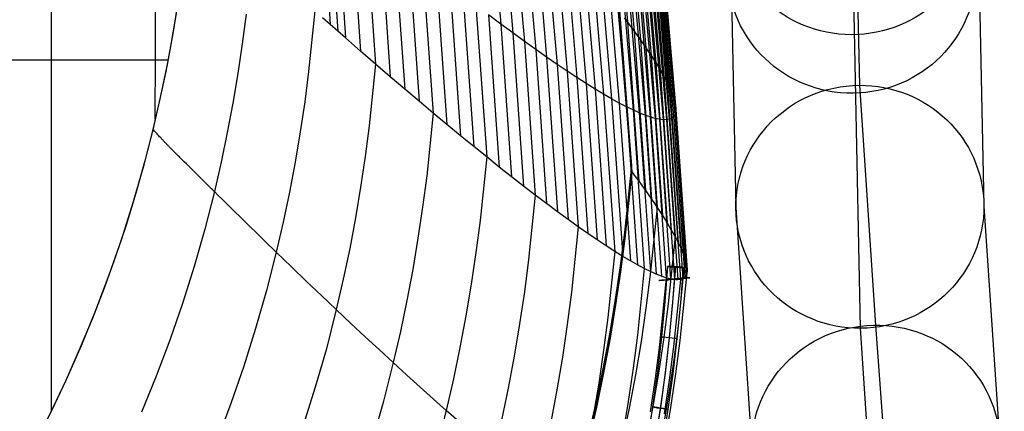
# Model space of a CAD drawing. Extents: x -260 to 296, y -277 to 294.
# Tile 22 of 241: x 230 to 294, y -145 to -120. Entities that reach past the tile are written whole.
import ezdxf

# ---------------------------------------------------------------- set-up
doc = ezdxf.new("R2010")
doc.units = 0
doc.layers.add('PREDEFINITO', color=7, linetype='CONTINUOUS')

msp = doc.modelspace()

# ---------------------------------------------------------------- linework, layer by layer
at = {"layer": 'PREDEFINITO'}
for p, q in [((264.045, -59.189, 403.793), (269.28, -120.15, 406.454)), ((264.461, -59.666, 404.618), (269.705, -120.724, 407.416)), ((264.848, -60.126, 405.466), (270.101, -121.274, 408.402)), ((265.206, -60.569, 406.333), (270.466, -121.799, 409.409)), ((265.533, -60.994, 407.221), (270.8, -122.298, 410.437)), ((265.83, -61.401, 408.127), (271.103, -122.771, 411.485)), ((256.04, -61.74, 444.097), (261.106, -120.269, 451.841)), ((256.795, -62.112, 443.245), (261.877, -120.839, 450.915)), ((266.096, -61.789, 409.052), (271.375, -123.217, 412.551)), ((266.331, -62.157, 409.993), (271.615, -123.635, 413.635)), ((257.528, -62.463, 442.373), (262.626, -121.384, 449.964)), ((258.239, -62.794, 441.481), (263.352, -121.903, 448.99)), ((266.534, -62.506, 410.95), (271.823, -124.026, 414.735)), ((266.707, -62.835, 411.921), (271.999, -124.389, 415.85)), ((258.927, -63.105, 440.571), (264.054, -122.397, 447.993)), ((259.591, -63.396, 439.643), (264.732, -122.864, 446.975)), ((266.957, -63.431, 413.905), (272.254, -125.029, 418.12)), ((260.23, -63.665, 438.698), (265.385, -123.305, 445.937)), ((260.844, -63.914, 437.738), (266.012, -123.718, 444.88)), ((261.432, -64.14, 436.763), (266.613, -124.103, 443.804)), ((267.034, -63.698, 414.914), (272.333, -125.305, 419.273)), ((267.079, -63.943, 415.934), (272.379, -125.551, 420.435)), ((261.994, -64.345, 435.775), (267.186, -124.46, 442.712)), ((262.529, -64.528, 434.774), (267.733, -124.789, 441.604)), ((263.036, -64.688, 433.763), (268.251, -125.088, 440.482)), ((266.94, -64.707, 420.096), (272.237, -126.237, 425.16)), ((267.022, -64.549, 419.045), (272.321, -126.111, 423.97)), ((267.073, -64.369, 418.001), (272.373, -125.955, 422.785)), ((267.092, -64.167, 416.964), (272.392, -125.768, 421.606)), ((263.516, -64.826, 432.741), (268.74, -125.358, 439.347)), ((263.966, -64.942, 431.709), (269.201, -125.598, 438.2)), ((264.388, -65.035, 430.67), (269.632, -125.809, 437.042)), ((264.781, -65.105, 429.624), (270.033, -125.989, 435.875)), ((265.144, -65.152, 428.573), (270.403, -126.14, 434.699)), ((265.477, -65.177, 427.517), (270.743, -126.259, 433.517)), ((265.779, -65.178, 426.458), (271.052, -126.348, 432.33)), ((266.051, -65.157, 425.396), (271.329, -126.407, 431.138)), ((266.291, -65.112, 424.333), (271.575, -126.434, 429.943)), ((266.501, -65.045, 423.271), (271.789, -126.431, 428.746)), ((266.679, -64.955, 422.21), (271.97, -126.397, 427.549)), ((266.825, -64.842, 421.151), (272.12, -126.333, 426.354)), ((269.542, -129.795, 405.941), (264.289, -65.452, 403.271)), ((269.542, -129.424, 415.179), (264.946, -71.841, 412.803)), ((269.542, -129.609, 410.683), (264.946, -72.027, 408.307)), ((266.854, -93.889, 404.705), (269.542, -129.795, 406.187)), ((283.728, -100.245, 335.005), (284.233, -124.215, 221.303)), ((275.757, -108.064, 336.824), (276.262, -132.104, 222.799)), ((291.757, -108.015, 336.782), (292.261, -132.01, 222.971)), ((249.442, -110.935, 461.217), (250.103, -120.292, 462.617)), ((249.933, -111.349, 460.957), (250.596, -120.727, 462.356)), ((250.423, -111.76, 460.691), (251.087, -121.158, 462.088)), ((251.394, -112.571, 460.133), (252.061, -122.009, 461.527)), ((252.354, -113.365, 459.54), (253.024, -122.844, 460.929)), ((253.301, -114.143, 458.91), (253.973, -123.662, 460.294)), ((254.234, -114.904, 458.247), (254.909, -124.462, 459.626)), ((255.153, -115.647, 457.553), (255.831, -125.244, 458.924)), ((283.785, -115.835, 338.601), (284.291, -139.899, 224.467)), ((256.057, -116.37, 456.826), (256.737, -126.006, 458.19)), ((256.944, -117.074, 456.068), (257.627, -126.747, 457.423)), ((257.815, -117.757, 455.279), (258.5, -127.467, 456.626)), ((240.32, -118.505, 467.9), (239.979, -120.641, 468.235)), ((258.667, -118.419, 454.461), (259.354, -128.166, 455.798)), ((259.5, -119.059, 453.615), (260.19, -128.841, 454.942)), ((240.161, -119.574, 468.191), (239.843, -121.45, 468.479)), ((244.677, -119.618, 465.425), (244.427, -121.535, 465.719)), ((249.111, -119.413, 463.12), (248.706, -123.326, 463.709)), ((251.087, -121.158, 462.088), (249.608, -119.854, 462.871)), ((261.106, -120.269, 451.841), (260.313, -119.676, 452.741)), ((260.313, -119.676, 452.741), (261.005, -129.493, 454.057)), ((269.056, -119.853, 405.982), (269.28, -120.15, 406.454)), ((239.979, -120.641, 468.235), (239.592, -122.77, 468.569)), ((261.877, -120.839, 450.915), (261.106, -120.269, 451.841)), ((261.106, -120.269, 451.841), (261.8, -130.121, 453.144)), ((269.28, -120.15, 406.454), (269.496, -120.44, 406.932)), ((269.28, -120.15, 406.454), (269.998, -130.411, 406.902)), ((269.496, -120.44, 406.932), (269.705, -120.724, 407.416)), ((252.061, -122.009, 461.527), (251.087, -121.158, 462.088)), ((262.626, -121.384, 449.964), (261.877, -120.839, 450.915)), ((261.877, -120.839, 450.915), (262.574, -130.724, 452.206)), ((269.705, -120.724, 407.416), (269.907, -121.002, 407.906)), ((269.705, -120.724, 407.416), (270.424, -131.002, 407.887)), ((269.907, -121.002, 407.906), (270.101, -121.274, 408.402)), ((270.101, -121.274, 408.402), (270.287, -121.54, 408.903)), ((270.101, -121.274, 408.402), (270.821, -131.567, 408.896)), ((239.843, -121.45, 468.479), (239.488, -123.322, 468.767)), ((244.427, -121.535, 465.719), (244.141, -123.449, 466.012)), ((263.352, -121.903, 448.99), (262.626, -121.384, 449.964)), ((262.626, -121.384, 449.964), (263.325, -131.302, 451.242)), ((264.054, -122.397, 447.993), (263.352, -121.903, 448.99)), ((263.352, -121.903, 448.99), (264.053, -131.853, 450.254)), ((270.287, -121.54, 408.903), (270.466, -121.799, 409.409)), ((270.466, -121.799, 409.409), (270.637, -122.052, 409.921)), ((270.466, -121.799, 409.409), (271.187, -132.105, 409.927)), ((98.313, -122.445, 477.175), (239.628, -122.581, 468.539)), ((253.024, -122.844, 460.929), (252.061, -122.009, 461.527)), ((264.732, -122.864, 446.975), (264.054, -122.397, 447.993)), ((264.054, -122.397, 447.993), (264.757, -132.377, 449.243)), ((270.637, -122.052, 409.921), (270.8, -122.298, 410.437)), ((270.8, -122.298, 410.437), (270.955, -122.538, 410.959)), ((270.8, -122.298, 410.437), (271.522, -132.617, 410.979)), ((270.955, -122.538, 410.959), (271.103, -122.771, 411.485)), ((239.592, -122.77, 468.569), (239.158, -124.889, 468.902)), ((253.024, -122.844, 460.929), (252.612, -126.826, 461.513)), ((253.973, -123.662, 460.294), (253.024, -122.844, 460.929)), ((265.385, -123.305, 445.937), (264.732, -122.864, 446.975)), ((264.732, -122.864, 446.975), (265.437, -132.874, 448.209)), ((271.103, -122.771, 411.485), (271.243, -122.997, 412.016)), ((271.103, -122.771, 411.485), (271.826, -133.101, 412.05)), ((271.243, -122.997, 412.016), (271.375, -123.217, 412.551)), ((239.488, -123.322, 468.767), (239.095, -125.192, 469.054)), ((244.141, -123.449, 466.012), (243.819, -125.36, 466.305)), ((248.706, -123.326, 463.709), (248.451, -125.278, 464.003)), ((254.909, -124.462, 459.626), (253.973, -123.662, 460.294)), ((266.012, -123.718, 444.88), (265.385, -123.305, 445.937)), ((265.385, -123.305, 445.937), (266.092, -133.344, 447.155)), ((266.613, -124.103, 443.804), (266.012, -123.718, 444.88)), ((266.012, -123.718, 444.88), (266.721, -133.785, 446.082)), ((271.375, -123.217, 412.551), (271.499, -123.429, 413.091)), ((271.375, -123.217, 412.551), (272.098, -133.556, 413.14)), ((271.499, -123.429, 413.091), (271.615, -123.635, 413.635)), ((271.615, -123.635, 413.635), (271.723, -123.834, 414.183)), ((271.615, -123.635, 413.635), (272.339, -133.984, 414.248)), ((271.723, -123.834, 414.183), (271.823, -124.026, 414.735)), ((255.831, -125.244, 458.924), (254.909, -124.462, 459.626)), ((267.186, -124.46, 442.712), (266.613, -124.103, 443.804)), ((266.613, -124.103, 443.804), (267.323, -134.196, 444.989)), ((267.733, -124.789, 441.604), (267.186, -124.46, 442.712)), ((267.186, -124.46, 442.712), (267.898, -134.579, 443.88)), ((271.823, -124.026, 414.735), (271.915, -124.211, 415.291)), ((271.823, -124.026, 414.735), (272.548, -134.382, 415.372)), ((271.915, -124.211, 415.291), (271.999, -124.389, 415.85)), ((271.999, -124.389, 415.85), (272.075, -124.56, 416.413)), ((271.999, -124.389, 415.85), (272.725, -134.75, 416.511)), ((284.233, -124.215, 221.303), (285.261, -139.695, 150.278)), ((239.158, -124.889, 468.902), (238.675, -127.002, 469.234)), ((268.251, -125.088, 440.482), (267.733, -124.789, 441.604)), ((267.733, -124.789, 441.604), (268.446, -134.932, 442.754)), ((268.74, -125.358, 439.347), (268.251, -125.088, 440.482)), ((268.251, -125.088, 440.482), (268.966, -135.255, 441.613)), ((272.075, -124.56, 416.413), (272.143, -124.723, 416.979)), ((272.143, -124.723, 416.979), (272.202, -124.88, 417.548)), ((272.202, -124.88, 417.548), (272.254, -125.029, 418.12)), ((272.254, -125.029, 418.12), (272.298, -125.171, 418.695)), ((272.254, -125.029, 418.12), (272.98, -135.397, 418.829)), ((239.095, -125.192, 469.054), (238.665, -127.058, 469.34)), ((243.819, -125.36, 466.305), (243.459, -127.268, 466.597)), ((248.451, -125.278, 464.003), (248.16, -127.226, 464.296)), ((256.737, -126.006, 458.19), (255.831, -125.244, 458.924)), ((269.201, -125.598, 438.2), (268.74, -125.358, 439.347)), ((268.74, -125.358, 439.347), (269.457, -135.547, 440.459)), ((269.632, -125.809, 437.042), (269.201, -125.598, 438.2)), ((269.201, -125.598, 438.2), (269.918, -135.808, 439.292)), ((272.298, -125.171, 418.695), (272.333, -125.305, 419.273)), ((272.333, -125.305, 419.273), (272.36, -125.432, 419.853)), ((272.333, -125.305, 419.273), (273.059, -135.675, 420.006)), ((272.36, -125.432, 419.853), (272.379, -125.551, 420.435)), ((272.379, -125.551, 420.435), (272.39, -125.664, 421.02)), ((272.379, -125.551, 420.435), (273.106, -135.922, 421.193)), ((272.39, -125.664, 421.02), (272.392, -125.768, 421.606)), ((256.737, -126.006, 458.19), (256.319, -130.053, 458.763)), ((257.627, -126.747, 457.423), (256.737, -126.006, 458.19)), ((270.033, -125.989, 435.875), (269.632, -125.809, 437.042)), ((269.632, -125.809, 437.042), (270.35, -136.039, 438.114)), ((270.222, -126.068, 435.288), (270.033, -125.989, 435.875)), ((270.033, -125.989, 435.875), (270.753, -136.238, 436.927)), ((270.403, -126.14, 434.699), (270.222, -126.068, 435.288)), ((270.577, -126.203, 434.109), (270.403, -126.14, 434.699)), ((270.403, -126.14, 434.699), (271.124, -136.405, 435.731)), ((270.743, -126.259, 433.517), (270.577, -126.203, 434.109)), ((270.901, -126.308, 432.924), (270.743, -126.259, 433.517)), ((270.743, -126.259, 433.517), (271.465, -136.541, 434.527)), ((271.052, -126.348, 432.33), (270.901, -126.308, 432.924)), ((271.194, -126.381, 431.734), (271.052, -126.348, 432.33)), ((271.052, -126.348, 432.33), (271.775, -136.645, 433.318)), ((271.329, -126.407, 431.138), (271.194, -126.381, 431.734)), ((272.049, -126.369, 426.951), (271.97, -126.397, 427.549)), ((272.12, -126.333, 426.354), (272.049, -126.369, 426.951)), ((272.182, -126.289, 425.756), (272.12, -126.333, 426.354)), ((272.12, -126.333, 426.354), (272.846, -136.683, 427.229)), ((272.237, -126.237, 425.16), (272.182, -126.289, 425.756)), ((272.283, -126.178, 424.565), (272.237, -126.237, 425.16)), ((272.237, -126.237, 425.16), (272.963, -136.594, 426.013)), ((272.321, -126.111, 423.97), (272.283, -126.178, 424.565)), ((272.351, -126.037, 423.377), (272.321, -126.111, 423.97)), ((272.321, -126.111, 423.97), (273.048, -136.474, 424.799)), ((272.373, -125.955, 422.785), (272.351, -126.037, 423.377)), ((272.387, -125.865, 422.195), (272.373, -125.955, 422.785)), ((272.373, -125.955, 422.785), (273.1, -136.321, 423.591)), ((272.392, -125.768, 421.606), (272.387, -125.865, 422.195)), ((272.392, -125.768, 421.606), (273.119, -136.137, 422.388)), ((238.675, -127.002, 469.234), (238.144, -129.1, 469.564)), ((252.612, -126.826, 461.513), (252.353, -128.812, 461.804)), ((258.5, -127.467, 456.626), (257.627, -126.747, 457.423)), ((271.456, -126.424, 430.54), (271.329, -126.407, 431.138)), ((271.329, -126.407, 431.138), (272.053, -136.717, 432.104)), ((271.575, -126.434, 429.943), (271.456, -126.424, 430.54)), ((271.686, -126.437, 429.345), (271.575, -126.434, 429.943)), ((271.575, -126.434, 429.943), (272.299, -136.756, 430.887)), ((271.789, -126.431, 428.746), (271.686, -126.437, 429.345)), ((271.884, -126.418, 428.148), (271.789, -126.431, 428.746)), ((271.789, -126.431, 428.746), (272.514, -136.764, 429.668)), ((271.97, -126.397, 427.549), (271.884, -126.418, 428.148)), ((271.97, -126.397, 427.549), (272.696, -136.74, 428.448)), ((238.665, -127.058, 469.34), (238.053, -129.445, 469.706)), ((238.716, -127.116, 469.195), (238.665, -127.058, 469.34)), ((238.768, -127.175, 469.057), (238.716, -127.116, 469.195)), ((238.821, -127.234, 468.926), (238.768, -127.175, 469.057)), ((238.874, -127.293, 468.801), (238.821, -127.234, 468.926)), ((238.928, -127.352, 468.683), (238.874, -127.293, 468.801)), ((238.983, -127.412, 468.572), (238.928, -127.352, 468.683)), ((239.038, -127.472, 468.466), (238.983, -127.412, 468.572)), ((239.094, -127.532, 468.367), (239.038, -127.472, 468.466)), ((239.15, -127.593, 468.273), (239.094, -127.532, 468.367)), ((239.206, -127.653, 468.185), (239.15, -127.593, 468.273)), ((239.235, -127.684, 468.143), (239.206, -127.653, 468.185)), ((243.459, -127.268, 466.597), (243.062, -129.172, 466.889)), ((248.16, -127.226, 464.296), (247.832, -129.172, 464.589)), ((259.354, -128.166, 455.798), (258.5, -127.467, 456.626)), ((239.264, -127.714, 468.102), (239.235, -127.684, 468.143)), ((239.293, -127.745, 468.063), (239.264, -127.714, 468.102)), ((239.322, -127.776, 468.025), (239.293, -127.745, 468.063)), ((239.351, -127.806, 467.988), (239.322, -127.776, 468.025)), ((239.38, -127.837, 467.953), (239.351, -127.806, 467.988)), ((239.409, -127.868, 467.919), (239.38, -127.837, 467.953)), ((239.438, -127.899, 467.886), (239.409, -127.868, 467.919)), ((239.468, -127.929, 467.854), (239.438, -127.899, 467.886)), ((239.498, -127.96, 467.824), (239.468, -127.929, 467.854)), ((239.527, -127.991, 467.794), (239.498, -127.96, 467.824)), ((239.557, -128.022, 467.766), (239.527, -127.991, 467.794)), ((239.587, -128.053, 467.739), (239.557, -128.022, 467.766)), ((239.617, -128.085, 467.713), (239.587, -128.053, 467.739)), ((239.647, -128.116, 467.688), (239.617, -128.085, 467.713)), ((239.678, -128.147, 467.664), (239.647, -128.116, 467.688)), ((239.708, -128.178, 467.641), (239.678, -128.147, 467.664)), ((239.739, -128.21, 467.619), (239.708, -128.178, 467.641)), ((239.769, -128.241, 467.599), (239.739, -128.21, 467.619)), ((239.8, -128.272, 467.579), (239.769, -128.241, 467.599)), ((239.83, -128.304, 467.56), (239.8, -128.272, 467.579)), ((260.19, -128.841, 454.942), (259.354, -128.166, 455.798)), ((239.861, -128.335, 467.542), (239.83, -128.304, 467.56)), ((239.892, -128.367, 467.525), (239.861, -128.335, 467.542)), ((239.923, -128.398, 467.509), (239.892, -128.367, 467.525)), ((239.954, -128.43, 467.493), (239.923, -128.398, 467.509)), ((239.985, -128.461, 467.479), (239.954, -128.43, 467.493)), ((240.048, -128.525, 467.452), (239.985, -128.461, 467.479)), ((240.111, -128.588, 467.429), (240.048, -128.525, 467.452)), ((240.174, -128.652, 467.409), (240.111, -128.588, 467.429)), ((240.237, -128.715, 467.391), (240.174, -128.652, 467.409)), ((240.301, -128.779, 467.376), (240.237, -128.715, 467.391)), ((240.365, -128.843, 467.364), (240.301, -128.779, 467.376)), ((240.429, -128.907, 467.354), (240.365, -128.843, 467.364)), ((240.493, -128.971, 467.346), (240.429, -128.907, 467.354)), ((252.353, -128.812, 461.804), (252.057, -130.795, 462.095)), ((260.19, -128.841, 454.942), (259.765, -132.95, 455.499)), ((261.005, -129.493, 454.057), (260.19, -128.841, 454.942)), ((238.053, -129.445, 469.706), (237.375, -131.809, 470.068)), ((238.144, -129.1, 469.564), (237.563, -131.174, 469.89)), ((240.558, -129.035, 467.34), (240.493, -128.971, 467.346)), ((240.622, -129.099, 467.336), (240.558, -129.035, 467.34)), ((240.687, -129.163, 467.333), (240.622, -129.099, 467.336)), ((240.817, -129.291, 467.332), (240.687, -129.163, 467.333)), ((241.078, -129.549, 467.342), (240.817, -129.291, 467.332)), ((241.602, -130.062, 467.374), (241.078, -129.549, 467.342)), ((243.062, -129.172, 466.889), (242.625, -131.074, 467.18)), ((247.832, -129.172, 464.589), (247.467, -131.115, 464.881)), ((261.8, -130.121, 453.144), (261.005, -129.493, 454.057)), ((269.101, -133.726, 415.357), (269.542, -129.424, 415.179)), ((269.542, -129.795, 406.187), (269.542, -129.424, 415.179)), ((241.732, -130.19, 467.376), (241.602, -130.062, 467.374)), ((241.862, -130.318, 467.374), (241.732, -130.19, 467.376)), ((256.319, -130.053, 458.763), (256.056, -132.072, 459.049)), ((262.574, -130.724, 452.206), (261.8, -130.121, 453.144)), ((269.101, -133.912, 410.861), (269.542, -129.609, 410.683)), ((269.542, -129.795, 406.187), (269.101, -134.097, 406.365)), ((269.101, -134.097, 406.119), (269.542, -129.795, 405.941)), ((269.542, -129.795, 405.941), (269.773, -130.106, 406.418)), ((269.773, -130.106, 406.418), (269.998, -130.411, 406.902)), ((241.927, -130.382, 467.37), (241.862, -130.318, 467.374)), ((241.991, -130.445, 467.365), (241.927, -130.382, 467.37)), ((242.056, -130.509, 467.358), (241.991, -130.445, 467.365)), ((242.12, -130.572, 467.349), (242.056, -130.509, 467.358)), ((242.184, -130.635, 467.337), (242.12, -130.572, 467.349)), ((242.248, -130.698, 467.323), (242.184, -130.635, 467.337)), ((242.311, -130.761, 467.307), (242.248, -130.698, 467.323)), ((242.375, -130.824, 467.288), (242.311, -130.761, 467.307)), ((242.438, -130.887, 467.266), (242.375, -130.824, 467.288)), ((252.057, -130.795, 462.095), (251.724, -132.775, 462.385)), ((263.325, -131.302, 451.242), (262.574, -130.724, 452.206)), ((269.998, -130.411, 406.902), (270.215, -130.709, 407.392)), ((270.215, -130.709, 407.392), (270.424, -131.002, 407.887)), ((237.563, -131.174, 469.89), (236.932, -133.232, 470.214)), ((242.625, -131.074, 467.18), (242.005, -133.505, 467.553)), ((242.501, -130.949, 467.241), (242.438, -130.887, 467.266)), ((242.532, -130.98, 467.227), (242.501, -130.949, 467.241)), ((242.563, -131.011, 467.212), (242.532, -130.98, 467.227)), ((242.594, -131.043, 467.197), (242.563, -131.011, 467.212)), ((242.625, -131.074, 467.18), (242.594, -131.043, 467.197)), ((242.874, -131.322, 467.05), (242.625, -131.074, 467.18)), ((243.123, -131.569, 466.928), (242.874, -131.322, 467.05)), ((247.467, -131.115, 464.881), (247.063, -133.054, 465.173)), ((263.325, -131.302, 451.242), (262.895, -135.468, 451.779)), ((264.053, -131.853, 450.254), (263.325, -131.302, 451.242)), ((270.424, -131.002, 407.887), (270.626, -131.287, 408.389)), ((270.626, -131.287, 408.389), (270.821, -131.567, 408.896)), ((237.375, -131.809, 470.068), (236.633, -134.15, 470.426)), ((243.623, -132.064, 466.703), (243.123, -131.569, 466.928)), ((245.626, -134.026, 465.91), (243.623, -132.064, 466.703)), ((256.056, -132.072, 459.049), (255.755, -134.088, 459.334)), ((264.757, -132.377, 449.243), (264.053, -131.853, 450.254)), ((270.821, -131.567, 408.896), (271.008, -131.839, 409.409)), ((271.008, -131.839, 409.409), (271.187, -132.105, 409.927)), ((292.261, -132.01, 222.971), (293.285, -147.429, 152.226)), ((265.437, -132.874, 448.209), (264.757, -132.377, 449.243)), ((271.187, -132.105, 409.927), (270.743, -136.434, 410.144)), ((271.187, -132.105, 409.927), (271.358, -132.364, 410.45)), ((271.358, -132.364, 410.45), (271.522, -132.617, 410.979)), ((271.522, -132.617, 410.979), (271.678, -132.862, 411.512)), ((276.262, -132.104, 222.799), (277.288, -147.539, 151.979)), ((236.932, -133.232, 470.214), (236.251, -135.274, 470.535)), ((247.063, -133.054, 465.173), (246.619, -134.99, 465.465)), ((251.724, -132.775, 462.385), (251.352, -134.751, 462.675)), ((259.765, -132.95, 455.499), (259.498, -135, 455.777)), ((266.092, -133.344, 447.155), (265.437, -132.874, 448.209)), ((266.092, -133.344, 447.155), (265.657, -137.56, 447.667)), ((266.721, -133.785, 446.082), (266.092, -133.344, 447.155)), ((271.678, -132.862, 411.512), (271.826, -133.101, 412.05)), ((271.826, -133.101, 412.05), (271.966, -133.332, 412.593)), ((271.966, -133.332, 412.593), (272.098, -133.556, 413.14)), ((242.005, -133.505, 467.553), (241.317, -135.914, 467.922)), ((267.323, -134.196, 444.989), (266.721, -133.785, 446.082)), ((268.824, -135.873, 415.446), (269.101, -133.726, 415.357)), ((268.824, -136.058, 410.949), (269.101, -133.912, 410.861)), ((272.339, -133.984, 414.248), (271.894, -138.33, 414.506)), ((272.098, -133.556, 413.14), (272.223, -133.774, 413.692)), ((272.223, -133.774, 413.692), (272.339, -133.984, 414.248)), ((272.339, -133.984, 414.248), (272.448, -134.186, 414.808)), ((236.633, -134.15, 470.426), (235.827, -136.467, 470.78)), ((246.124, -134.51, 465.698), (245.626, -134.026, 465.91)), ((246.372, -134.75, 465.585), (246.124, -134.51, 465.698)), ((255.755, -134.088, 459.334), (255.417, -136.1, 459.619)), ((267.898, -134.579, 443.88), (267.323, -134.196, 444.989)), ((268.446, -134.932, 442.754), (267.898, -134.579, 443.88)), ((269.101, -134.097, 406.365), (268.824, -136.244, 406.453)), ((268.824, -136.244, 406.208), (269.101, -134.097, 406.119)), ((272.448, -134.186, 414.808), (272.548, -134.382, 415.372)), ((272.548, -134.382, 415.372), (272.64, -134.57, 415.94)), ((272.64, -134.57, 415.94), (272.725, -134.75, 416.511)), ((236.251, -135.274, 470.535), (235.519, -137.301, 470.854)), ((246.619, -134.99, 465.465), (245.987, -137.466, 465.838)), ((246.619, -134.99, 465.465), (246.372, -134.75, 465.585)), ((247.6, -135.938, 464.959), (246.619, -134.99, 465.465)), ((251.352, -134.751, 462.675), (250.941, -136.724, 462.964)), ((259.498, -135, 455.777), (259.194, -137.047, 456.054)), ((268.446, -134.932, 442.754), (268.007, -139.193, 443.237)), ((268.966, -135.255, 441.613), (268.446, -134.932, 442.754)), ((269.457, -135.547, 440.459), (268.966, -135.255, 441.613)), ((272.725, -134.75, 416.511), (272.801, -134.923, 417.086)), ((272.801, -134.923, 417.086), (272.869, -135.089, 417.664)), ((272.869, -135.089, 417.664), (272.929, -135.247, 418.245)), ((272.929, -135.247, 418.245), (272.98, -135.397, 418.829)), ((262.895, -135.468, 451.779), (262.624, -137.546, 452.046)), ((268.507, -138.016, 415.534), (268.824, -135.873, 415.446)), ((269.918, -135.808, 439.292), (269.457, -135.547, 440.459)), ((270.35, -136.039, 438.114), (269.918, -135.808, 439.292)), ((271.86, -135.903, 430.875), (271.687, -138.179, 430.938)), ((271.86, -135.903, 430.875), (272.857, -135.969, 430.875)), ((272.98, -135.397, 418.829), (272.534, -139.752, 419.127)), ((272.98, -135.397, 418.829), (273.024, -135.54, 419.416)), ((273.024, -135.54, 419.416), (273.059, -135.675, 420.006)), ((273.059, -135.675, 420.006), (273.087, -135.802, 420.598)), ((273.087, -135.802, 420.598), (273.106, -135.922, 421.193)), ((235.827, -136.467, 470.78), (234.959, -138.759, 471.129)), ((241.317, -135.914, 467.922), (240.564, -138.299, 468.287)), ((248.574, -136.873, 464.425), (247.6, -135.938, 464.959)), ((255.417, -136.1, 459.619), (255.039, -138.109, 459.903)), ((268.507, -138.201, 411.038), (268.824, -136.058, 410.949)), ((268.824, -136.244, 406.453), (268.507, -138.387, 406.542)), ((268.507, -138.387, 406.297), (268.824, -136.244, 406.208)), ((270.35, -136.039, 438.114), (269.908, -140.336, 438.565)), ((270.753, -136.238, 436.927), (270.35, -136.039, 438.114)), ((270.743, -136.434, 410.144), (270.464, -138.594, 410.253)), ((270.942, -136.325, 436.33), (270.753, -136.238, 436.927)), ((271.124, -136.405, 435.731), (270.942, -136.325, 436.33)), ((271.298, -136.477, 435.13), (271.124, -136.405, 435.731)), ((271.465, -136.541, 434.527), (271.298, -136.477, 435.13)), ((271.624, -136.597, 433.923), (271.465, -136.541, 434.527)), ((272.358, -135.948, 430.375), (272.184, -138.238, 430.439)), ((272.359, -135.924, 431.374), (272.186, -138.206, 431.438)), ((272.359, -135.924, 431.374), (272.358, -135.948, 430.375)), ((273.1, -136.321, 423.591), (272.653, -140.676, 423.929)), ((272.857, -135.969, 430.875), (272.683, -138.265, 430.939)), ((273.01, -136.538, 425.405), (272.963, -136.594, 426.013)), ((273.048, -136.474, 424.799), (273.01, -136.538, 425.405)), ((273.078, -136.401, 424.194), (273.048, -136.474, 424.799)), ((273.1, -136.321, 423.591), (273.078, -136.401, 424.194)), ((273.114, -136.233, 422.988), (273.1, -136.321, 423.591)), ((273.106, -135.922, 421.193), (273.116, -136.033, 421.789)), ((273.119, -136.137, 422.388), (273.114, -136.233, 422.988)), ((273.116, -136.033, 421.789), (273.119, -136.137, 422.388)), ((249.537, -137.792, 463.858), (248.574, -136.873, 464.425)), ((250.941, -136.724, 462.964), (250.489, -138.694, 463.253)), ((259.194, -137.047, 456.054), (258.85, -139.09, 456.332)), ((271.298, -136.816, 430.898), (273.29, -136.633, 430.898)), ((271.775, -136.645, 433.318), (271.33, -140.97, 433.733)), ((271.775, -136.645, 433.318), (271.624, -136.597, 433.923)), ((271.918, -136.685, 432.712), (271.775, -136.645, 433.318)), ((271.796, -136.77, 430.898), (272.792, -136.679, 430.898)), ((272.053, -136.717, 432.104), (271.918, -136.685, 432.712)), ((272.18, -136.741, 431.496), (272.053, -136.717, 432.104)), ((272.299, -136.756, 430.887), (272.18, -136.741, 431.496)), ((272.696, -136.74, 428.448), (272.25, -141.084, 428.826)), ((272.297, -136.758, 431.898), (272.291, -136.691, 429.899)), ((272.296, -136.741, 431.398), (272.293, -136.708, 430.399)), ((272.41, -136.764, 430.278), (272.299, -136.756, 430.887)), ((272.514, -136.764, 429.668), (272.41, -136.764, 430.278)), ((272.609, -136.756, 429.058), (272.514, -136.764, 429.668)), ((272.696, -136.74, 428.448), (272.609, -136.756, 429.058)), ((272.775, -136.715, 427.839), (272.696, -136.74, 428.448)), ((272.846, -136.683, 427.229), (272.775, -136.715, 427.839)), ((272.909, -136.643, 426.621), (272.846, -136.683, 427.229)), ((272.963, -136.594, 426.013), (272.909, -136.643, 426.621)), ((235.519, -137.301, 470.854), (234.74, -139.309, 471.169)), ((245.987, -137.466, 465.838), (245.288, -139.918, 466.207)), ((250.489, -138.694, 463.253), (249.537, -137.792, 463.858)), ((262.624, -137.546, 452.046), (262.316, -139.62, 452.314)), ((265.657, -137.56, 447.667), (265.384, -139.664, 447.923)), ((240.564, -138.299, 468.287), (239.746, -140.659, 468.648)), ((255.039, -138.109, 459.903), (254.621, -140.115, 460.187)), ((268.15, -140.155, 415.622), (268.507, -138.016, 415.534)), ((268.15, -140.341, 411.126), (268.507, -138.201, 411.038)), ((268.507, -138.387, 406.542), (268.15, -140.526, 406.63)), ((268.15, -140.526, 406.386), (268.507, -138.387, 406.297)), ((271.687, -138.179, 430.938), (271.469, -140.451, 431.019)), ((271.894, -138.33, 414.506), (271.613, -140.499, 414.634)), ((272.184, -138.238, 430.439), (271.965, -140.523, 430.52)), ((272.186, -138.206, 431.438), (271.968, -140.484, 431.519)), ((272.683, -138.265, 430.939), (272.463, -140.556, 431.02)), ((234.959, -138.759, 471.129), (234.03, -141.025, 471.475)), ((250.489, -138.694, 463.253), (249.847, -141.214, 463.622)), ((251.429, -139.579, 462.609), (250.489, -138.694, 463.253)), ((270.464, -138.594, 410.253), (270.146, -140.75, 410.361)), ((234.74, -139.309, 471.169), (233.913, -141.299, 471.482)), ((252.355, -140.445, 461.93), (251.429, -139.579, 462.609)), ((258.85, -139.09, 456.332), (258.467, -141.13, 456.608)), ((262.316, -139.62, 452.314), (261.968, -141.692, 452.581)), ((265.384, -139.664, 447.923), (265.071, -141.764, 448.178)), ((268.007, -139.193, 443.237), (267.731, -141.318, 443.478)), ((285.261, -139.695, 150.278), (286.013, -149.736, 109.155)), ((245.288, -139.918, 466.207), (244.521, -142.347, 466.572)), ((254.621, -140.115, 460.187), (254.163, -142.117, 460.471)), ((267.752, -142.291, 415.71), (268.15, -140.155, 415.622)), ((267.752, -142.477, 411.214), (268.15, -140.341, 411.126)), ((269.908, -140.336, 438.565), (269.63, -142.479, 438.79)), ((272.534, -139.752, 419.127), (272.252, -141.925, 419.276)), ((284.291, -139.899, 224.467), (285.312, -155.273, 153.927)), ((239.746, -140.659, 468.648), (238.864, -142.994, 469.006)), ((253.266, -141.291, 461.218), (252.355, -140.445, 461.93)), ((268.15, -140.526, 406.63), (267.752, -142.662, 406.718)), ((267.752, -142.662, 406.475), (268.15, -140.526, 406.386)), ((270.146, -140.75, 410.361), (269.786, -142.903, 410.469)), ((271.33, -140.97, 433.733), (271.05, -143.127, 433.94)), ((271.469, -140.451, 431.019), (271.206, -142.717, 431.116)), ((271.613, -140.499, 414.634), (271.293, -142.664, 414.762)), ((271.965, -140.523, 430.52), (271.7, -142.802, 430.618)), ((271.968, -140.484, 431.519), (271.703, -142.756, 431.617)), ((272.463, -140.556, 431.02), (272.198, -142.842, 431.118)), ((272.653, -140.676, 423.929), (272.372, -142.848, 424.098)), ((233.913, -141.299, 471.482), (233.038, -143.268, 471.791)), ((234.03, -141.025, 471.475), (233.039, -143.265, 471.815)), ((249.847, -141.214, 463.622), (249.136, -143.709, 463.988)), ((254.163, -142.117, 460.471), (253.266, -141.291, 461.218)), ((258.467, -141.13, 456.608), (258.043, -143.166, 456.884)), ((267.731, -141.318, 443.478), (267.416, -143.44, 443.718)), ((272.25, -141.084, 428.826), (271.969, -143.251, 429.014)), ((254.163, -142.117, 460.471), (253.511, -144.678, 460.833)), ((255.043, -142.922, 459.69), (254.163, -142.117, 460.471)), ((261.968, -141.692, 452.581), (261.58, -143.76, 452.847)), ((265.071, -141.764, 448.178), (264.719, -143.861, 448.432)), ((272.252, -141.925, 419.276), (271.932, -144.094, 419.425)), ((244.521, -142.347, 466.572), (243.689, -144.75, 466.934)), ((267.312, -144.423, 415.798), (267.752, -142.291, 415.71)), ((267.312, -144.609, 411.302), (267.752, -142.477, 411.214)), ((267.752, -142.662, 406.718), (267.312, -144.794, 406.806)), ((267.312, -144.794, 406.563), (267.752, -142.662, 406.475)), ((269.63, -142.479, 438.79), (269.313, -144.619, 439.014)), ((271.206, -142.717, 431.116), (270.896, -144.975, 431.23)), ((271.293, -142.664, 414.762), (270.932, -144.825, 414.89)), ((271.7, -142.802, 430.618), (271.388, -145.075, 430.733)), ((271.703, -142.756, 431.617), (271.393, -145.021, 431.731)), ((272.198, -142.842, 431.118), (271.885, -145.121, 431.233)), ((272.372, -142.848, 424.098), (272.051, -145.016, 424.266)), ((233.039, -143.265, 471.815), (231.99, -145.478, 472.152)), ((233.038, -143.268, 471.791), (232.118, -145.217, 472.096)), ((238.864, -142.994, 469.006), (237.92, -145.303, 469.359)), ((255.906, -143.704, 458.878), (255.043, -142.922, 459.69)), ((258.043, -143.166, 456.884), (257.578, -145.199, 457.16)), ((267.416, -143.44, 443.718), (267.061, -145.559, 443.958)), ((269.786, -142.903, 410.469), (269.386, -145.052, 410.577)), ((271.05, -143.127, 433.94), (270.731, -145.281, 434.147)), ((271.969, -143.251, 429.014), (271.648, -145.414, 429.202)), ((249.136, -143.709, 463.988), (248.356, -146.18, 464.35)), ((256.752, -144.463, 458.034), (255.906, -143.704, 458.878)), ((261.58, -143.76, 452.847), (261.151, -145.824, 453.113)), ((264.719, -143.861, 448.432), (264.327, -145.954, 448.686)), ((271.932, -144.094, 419.425), (271.57, -146.26, 419.573)), ((243.689, -144.75, 466.934), (242.792, -147.128, 467.292)), ((253.511, -144.678, 460.833), (252.788, -147.215, 461.193)), ((257.578, -145.199, 457.16), (256.752, -144.463, 458.034)), ((266.829, -146.552, 415.886), (267.312, -144.423, 415.798)), ((266.829, -146.737, 411.39), (267.312, -144.609, 411.302)), ((267.312, -144.794, 406.806), (266.829, -146.923, 406.894)), ((266.829, -146.923, 406.651), (267.312, -144.794, 406.563)), ((269.313, -144.619, 439.014), (268.955, -146.756, 439.238)), ((232.118, -145.217, 472.096), (231.153, -147.143, 472.398)), ((257.578, -145.199, 457.16), (256.916, -147.799, 457.513)), ((258.385, -145.909, 456.256), (257.578, -145.199, 457.16)), ((269.386, -145.052, 410.577), (268.943, -147.197, 410.685)), ((270.932, -144.825, 414.89), (270.53, -146.983, 415.018)), ((270.896, -144.975, 431.23), (270.538, -147.226, 431.362)), ((271.388, -145.075, 430.733), (271.028, -147.34, 430.865)), ((271.393, -145.021, 431.731), (271.034, -147.279, 431.863)), ((271.885, -145.121, 431.233), (271.524, -147.393, 431.366)), ((272.051, -145.016, 424.266), (271.689, -147.181, 424.434))]:
    msp.add_line(p, q, dxfattribs=at)
at = {"layer": 'PREDEFINITO', "extrusion": (7.84765e-05, 0.211011, 0.977484)}
msp.add_circle((-283.764, 176.639, 282.631), 8, dxfattribs=at)
at = {"layer": 'PREDEFINITO', "extrusion": (-0.002233, 0.208523, 0.978015)}
msp.add_circle((-282.473, 179.012, 264.432), 8, dxfattribs=at)
at = {"layer": 'PREDEFINITO', "extrusion": (-0.011743, 0.197731, 0.980186)}
msp.add_circle((-275.933, 189.88, 189.019), 8, dxfattribs=at)
at = {"layer": 'PREDEFINITO', "extrusion": (0.065998, 0.997521, -0.024401)}
msp.add_circle((-280.738, 427.875, -128.138), 0.5, dxfattribs=at)
at = {"layer": 'PREDEFINITO', "extrusion": (-0.091261, 0.995256, 0.03373)}
for radius in [1, 0.5]:
    msp.add_circle((-258.672, 436.084, -146.391), radius, dxfattribs=at)
at = {"layer": 'PREDEFINITO', "extrusion": (-0.016623, 0.227963, 0.973528)}
msp.add_circle((-273.805, 198.164, 109.713), 8, dxfattribs=at)
at = {"layer": 'PREDEFINITO', "extrusion": (-0.105307, -0.993679, 0.038886)}
msp.add_circle((285.259, 426.375, 127.736), 0.5, dxfattribs=at)
at = {"layer": 'PREDEFINITO', "extrusion": (-0.146036, -0.987818, 0.053753)}
msp.add_circle((289.685, 425.029, 126.829), 0.5, dxfattribs=at)
at = {"layer": 'PREDEFINITO', "extrusion": (-0.999372, -0.004167, -0.035201)}
msp.add_arc((497.522, -2199.533, -247.977), 2686.263, 97.51495, 100.220887, dxfattribs=at)
at = {"layer": 'PREDEFINITO', "extrusion": (-0.997499, -0.009499, -0.070044)}
msp.add_arc((474.701, -1971.312, -269.878), 2447.244, 98.128364, 99.178927, dxfattribs=at)

doc.saveas('drawing.dxf')
